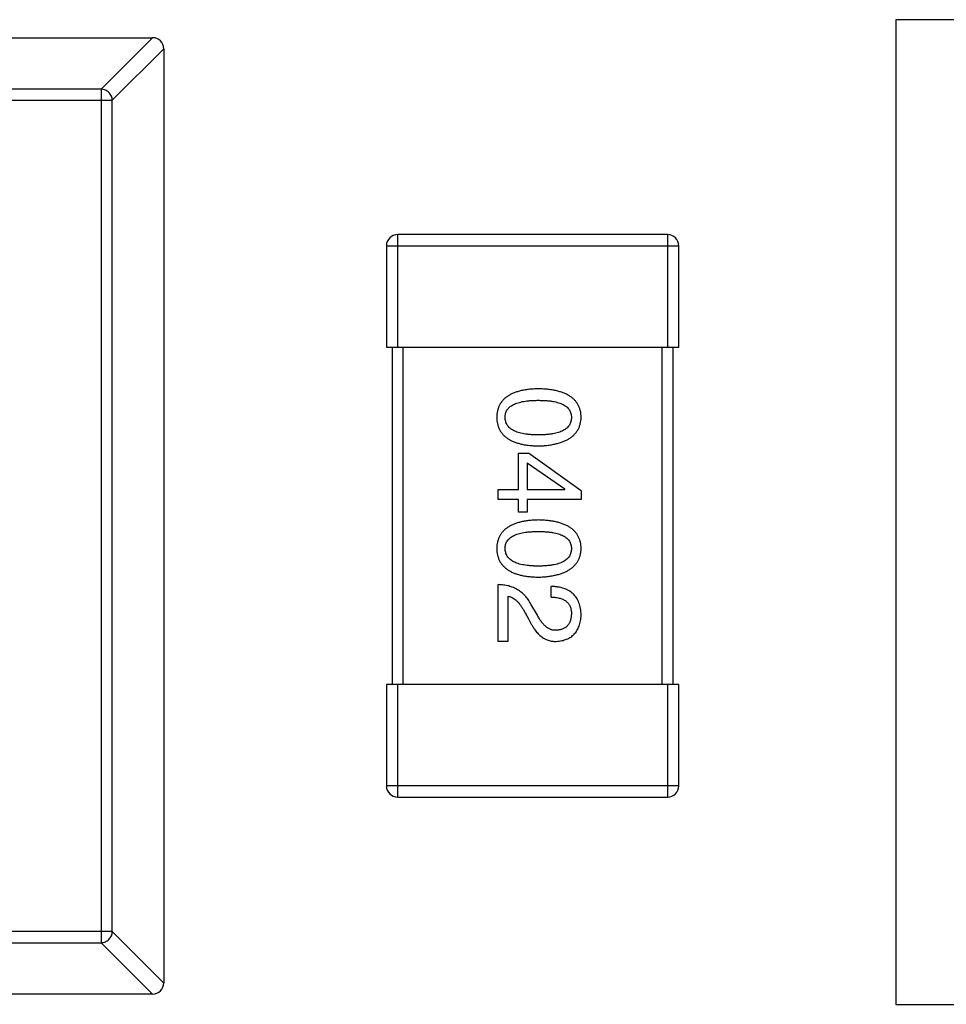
# Model space of a CAD drawing. Header units: millimetres. Extents: x 134 to 283, y 142 to 332.
# Tile 100 of 145: x 163.61 to 165.25, y 271.78 to 273.53. Entities that reach past the tile are written whole.
import ezdxf

# ---------------------------------------------------------------- set-up
doc = ezdxf.new("R2010")
doc.units = ezdxf.units.MM
doc.header["$LTSCALE"] = 0.1
doc.layers.get('0').update_dxf_attribs({"linetype": 'CONTINUOUS'})

msp = doc.modelspace()

# ---------------------------------------------------------------- linework, layer by layer
at = {"color": 7, "linetype": 'Continuous'}
for p, q in [((165.1633, 273.5286), (165.1633, 271.7786)), ((166.1633, 273.5286), (165.1633, 273.5286)), ((160.8811, 273.4967), (163.8411, 273.4967)), ((163.75, 273.4053), (163.8414, 273.4967)), ((163.8611, 273.477), (163.7697, 273.3856)), ((163.8611, 273.4767), (163.8611, 271.8167)), ((163.75, 273.4053), (160.9722, 273.4053)), ((163.75, 273.4053), (163.75, 271.8881)), ((160.9525, 273.3856), (163.7697, 273.3856)), ((163.7697, 271.9078), (163.7697, 273.3856)), ((164.2772, 272.9469), (164.2772, 273.1469)), ((164.7572, 273.1469), (164.2772, 273.1469)), ((164.7572, 273.1469), (164.7572, 272.9469)), ((164.2572, 273.1269), (164.2572, 272.9469)), ((164.2572, 273.1269), (164.7772, 273.1269)), ((164.7772, 272.9469), (164.7772, 273.1269)), ((164.2572, 272.9469), (164.7772, 272.9469)), ((164.2672, 272.9469), (164.2672, 272.3469)), ((164.2872, 272.3469), (164.2872, 272.9469)), ((164.7472, 272.9469), (164.7472, 272.3469)), ((164.7672, 272.3469), (164.7672, 272.9469)), ((164.492, 272.6938), (164.492, 272.7585)), ((164.492, 272.7585), (164.51, 272.7585)), ((164.6034, 272.6913), (164.51, 272.7585)), ((164.5075, 272.7413), (164.5075, 272.6938)), ((164.5075, 272.7413), (164.5747, 272.6946)), ((164.4559, 272.6757), (164.4559, 272.6938)), ((164.4559, 272.6938), (164.492, 272.6938)), ((164.5075, 272.6938), (164.5747, 272.6938)), ((164.5747, 272.6938), (164.5747, 272.6946)), ((164.6034, 272.6913), (164.6034, 272.6757)), ((164.492, 272.6757), (164.4559, 272.6757)), ((164.492, 272.6536), (164.492, 272.6757)), ((164.5075, 272.6757), (164.5075, 272.6536)), ((164.6034, 272.6757), (164.5075, 272.6757)), ((164.5075, 272.6536), (164.492, 272.6536)), ((164.4559, 272.4237), (164.4559, 272.5246)), ((164.5502, 272.5024), (164.5502, 272.5213)), ((164.4731, 272.5041), (164.4731, 272.4237)), ((164.501, 272.4795), (164.51, 272.4639)), ((164.5256, 272.4705), (164.5141, 272.4901)), ((164.4731, 272.4237), (164.4559, 272.4237)), ((164.2572, 272.3469), (164.2572, 272.1669)), ((164.7772, 272.3469), (164.2572, 272.3469)), ((164.2772, 272.1469), (164.2772, 272.3469)), ((164.7572, 272.3469), (164.7572, 272.1469)), ((164.7772, 272.1669), (164.7772, 272.3469)), ((164.7772, 272.1669), (164.2572, 272.1669)), ((164.2772, 272.1469), (164.7572, 272.1469)), ((163.7697, 271.9078), (160.9525, 271.9078)), ((163.7697, 271.9078), (163.8611, 271.8164)), ((160.9722, 271.8881), (163.75, 271.8881)), ((163.8414, 271.7967), (163.75, 271.8881)), ((163.8411, 271.7967), (160.8811, 271.7967)), ((165.1633, 271.7786), (166.1633, 271.7786))]:
    msp.add_line(p, q, dxfattribs=at)
for centre, start, end in [((163.8411, 273.4767), 0, 90), ((164.2772, 273.1269), 90, 180), ((164.7572, 273.1269), 0, 90), ((164.2772, 272.1669), 180, 270), ((164.7572, 272.1669), 270, 0), ((163.8411, 271.8167), 270, 0)]:
    msp.add_arc(centre, 0.02, start, end, dxfattribs=at)
for points, knots in [([(163.7697, 273.3856), (163.7696, 273.3881), (163.7685, 273.3932), (163.764, 273.3996), (163.7576, 273.404), (163.7525, 273.4052), (163.75, 273.4053)], [0, 0, 0, 0, 0.249032, 0.5, 0.750968, 1, 1, 1, 1]), ([(164.5272, 272.8726), (164.5243, 272.8725), (164.5185, 272.8723), (164.5102, 272.8716), (164.5025, 272.8705), (164.4954, 272.869), (164.4888, 272.8671), (164.4827, 272.8648), (164.4772, 272.8623), (164.4723, 272.8592), (164.4679, 272.8559), (164.4641, 272.8521), (164.4609, 272.848), (164.4582, 272.8435), (164.4562, 272.8386), (164.4546, 272.8333), (164.4537, 272.8277), (164.4535, 272.8238), (164.4534, 272.8218)], [0, 0, 0, 0, 0.087693, 0.170223, 0.247496, 0.319826, 0.387768, 0.451403, 0.511459, 0.568358, 0.622671, 0.675251, 0.726739, 0.778422, 0.830759, 0.884394, 0.940865, 1, 1, 1, 1]), ([(164.6034, 272.8218), (164.6033, 272.8238), (164.6032, 272.8277), (164.6022, 272.8333), (164.6006, 272.8386), (164.5985, 272.8435), (164.5957, 272.848), (164.5924, 272.8521), (164.5885, 272.8559), (164.5839, 272.8592), (164.5789, 272.8623), (164.5732, 272.8648), (164.5669, 272.8671), (164.5601, 272.869), (164.5527, 272.8705), (164.5447, 272.8716), (164.5362, 272.8723), (164.5302, 272.8725), (164.5272, 272.8726)], [0, 0, 0, 0, 0.057911, 0.113262, 0.165956, 0.217443, 0.268511, 0.319665, 0.372, 0.426129, 0.483365, 0.543779, 0.607756, 0.676562, 0.749704, 0.827713, 0.911177, 1, 1, 1, 1]), ([(164.4682, 272.8218), (164.4682, 272.8231), (164.4683, 272.8254), (164.469, 272.8289), (164.4702, 272.8322), (164.4718, 272.8351), (164.4739, 272.8379), (164.4765, 272.8404), (164.4795, 272.8427), (164.483, 272.8447), (164.4869, 272.8465), (164.4913, 272.848), (164.4962, 272.8492), (164.5015, 272.8504), (164.5073, 272.8512), (164.5135, 272.8517), (164.5202, 272.8521), (164.5248, 272.8521), (164.5272, 272.8522)], [0, 0, 0, 0, 0.049766, 0.097012, 0.143225, 0.188786, 0.235079, 0.282962, 0.333687, 0.387747, 0.445963, 0.508657, 0.576545, 0.649868, 0.72822, 0.812712, 0.903543, 1, 1, 1, 1]), ([(164.5272, 272.8522), (164.5296, 272.8521), (164.5342, 272.8521), (164.5409, 272.8517), (164.5471, 272.8512), (164.5529, 272.8504), (164.5582, 272.8492), (164.5631, 272.848), (164.5675, 272.8465), (164.5714, 272.8447), (164.5749, 272.8427), (164.5779, 272.8404), (164.5805, 272.8379), (164.5826, 272.8352), (164.5842, 272.8322), (164.5854, 272.8289), (164.5861, 272.8254), (164.5862, 272.8231), (164.5862, 272.8218)], [0, 0, 0, 0, 0.096452, 0.187278, 0.271765, 0.350519, 0.423437, 0.491321, 0.554011, 0.612224, 0.666281, 0.717003, 0.764884, 0.811423, 0.856783, 0.902993, 0.950236, 1, 1, 1, 1]), ([(164.4534, 272.8218), (164.4535, 272.8198), (164.4537, 272.816), (164.4546, 272.8103), (164.4562, 272.8051), (164.4582, 272.8002), (164.4609, 272.7957), (164.4641, 272.7915), (164.4679, 272.7878), (164.4723, 272.7844), (164.4772, 272.7814), (164.4827, 272.7788), (164.4888, 272.7766), (164.4954, 272.7747), (164.5025, 272.7732), (164.5102, 272.7721), (164.5185, 272.7713), (164.5243, 272.7711), (164.5272, 272.771)], [0, 0, 0, 0, 0.059134, 0.115603, 0.169236, 0.221572, 0.273254, 0.32474, 0.377319, 0.431815, 0.488555, 0.548609, 0.612242, 0.680182, 0.75251, 0.829782, 0.91231, 1, 1, 1, 1]), ([(164.5272, 272.7907), (164.5249, 272.7907), (164.5203, 272.7907), (164.5137, 272.7911), (164.5075, 272.7917), (164.5018, 272.7926), (164.4965, 272.7936), (164.4917, 272.795), (164.4873, 272.7965), (164.4834, 272.7984), (164.4799, 272.8004), (164.4769, 272.8028), (164.4742, 272.8053), (164.4721, 272.8081), (164.4704, 272.8112), (164.4692, 272.8145), (164.4684, 272.8181), (164.4683, 272.8206), (164.4682, 272.8218)], [0, 0, 0, 0, 0.094834, 0.184067, 0.267029, 0.344713, 0.417334, 0.484367, 0.546941, 0.604717, 0.65953, 0.710539, 0.759381, 0.806382, 0.853027, 0.900623, 0.949121, 1, 1, 1, 1]), ([(164.5272, 272.771), (164.5302, 272.7711), (164.5361, 272.7714), (164.5446, 272.7723), (164.5525, 272.7735), (164.5598, 272.775), (164.5666, 272.7769), (164.5728, 272.7792), (164.5785, 272.7818), (164.5835, 272.7848), (164.588, 272.7882), (164.592, 272.7919), (164.5954, 272.796), (164.5982, 272.8005), (164.6004, 272.8053), (164.602, 272.8105), (164.6031, 272.816), (164.6033, 272.8199), (164.6034, 272.8218)], [0, 0, 0, 0, 0.088475, 0.171606, 0.249595, 0.322626, 0.391327, 0.455765, 0.516374, 0.573675, 0.628522, 0.681161, 0.732559, 0.783563, 0.83504, 0.887639, 0.942585, 1, 1, 1, 1]), ([(164.5862, 272.8218), (164.5862, 272.8206), (164.5861, 272.8181), (164.5854, 272.8145), (164.5842, 272.8112), (164.5826, 272.8081), (164.5805, 272.8053), (164.5779, 272.8027), (164.5749, 272.8004), (164.5714, 272.7983), (164.5675, 272.7965), (164.5631, 272.7949), (164.5582, 272.7936), (164.5529, 272.7925), (164.5471, 272.7917), (164.5409, 272.7911), (164.5342, 272.7907), (164.5296, 272.7907), (164.5272, 272.7907)], [0, 0, 0, 0, 0.050604, 0.098688, 0.145699, 0.191791, 0.238625, 0.286717, 0.337546, 0.391814, 0.449755, 0.512106, 0.579685, 0.652048, 0.730262, 0.814146, 0.904281, 1, 1, 1, 1]), ([(164.5272, 272.6395), (164.5243, 272.6394), (164.5185, 272.6392), (164.5102, 272.6384), (164.5025, 272.6373), (164.4954, 272.6358), (164.4888, 272.6339), (164.4827, 272.6317), (164.4772, 272.6291), (164.4723, 272.6261), (164.4679, 272.6227), (164.4641, 272.619), (164.4609, 272.6148), (164.4582, 272.6103), (164.4562, 272.6054), (164.4546, 272.6002), (164.4537, 272.5945), (164.4535, 272.5907), (164.4534, 272.5887)], [0, 0, 0, 0, 0.087693, 0.170223, 0.247496, 0.319826, 0.387768, 0.451403, 0.511459, 0.568358, 0.622671, 0.675251, 0.726739, 0.778422, 0.830759, 0.884394, 0.940865, 1, 1, 1, 1]), ([(164.6034, 272.5887), (164.6033, 272.5907), (164.6032, 272.5945), (164.6022, 272.6002), (164.6006, 272.6054), (164.5985, 272.6103), (164.5957, 272.6149), (164.5924, 272.619), (164.5885, 272.6227), (164.5839, 272.6261), (164.5789, 272.6291), (164.5732, 272.6317), (164.5669, 272.634), (164.5601, 272.6358), (164.5527, 272.6373), (164.5447, 272.6384), (164.5362, 272.6392), (164.5302, 272.6394), (164.5272, 272.6395)], [0, 0, 0, 0, 0.057911, 0.113262, 0.165956, 0.217443, 0.268511, 0.319665, 0.372, 0.426129, 0.483365, 0.543779, 0.607756, 0.676562, 0.749704, 0.827713, 0.911177, 1, 1, 1, 1]), ([(164.4682, 272.5887), (164.4682, 272.5899), (164.4683, 272.5923), (164.469, 272.5958), (164.4702, 272.599), (164.4718, 272.602), (164.4739, 272.6048), (164.4765, 272.6073), (164.4795, 272.6095), (164.483, 272.6115), (164.4869, 272.6133), (164.4913, 272.6149), (164.4962, 272.6161), (164.5015, 272.6172), (164.5073, 272.618), (164.5135, 272.6186), (164.5202, 272.6189), (164.5248, 272.619), (164.5272, 272.619)], [0, 0, 0, 0, 0.049766, 0.097012, 0.143225, 0.188786, 0.235079, 0.282962, 0.333687, 0.387747, 0.445963, 0.508657, 0.576545, 0.649868, 0.72822, 0.812712, 0.903543, 1, 1, 1, 1]), ([(164.5272, 272.619), (164.5296, 272.619), (164.5342, 272.6189), (164.5409, 272.6186), (164.5471, 272.618), (164.5529, 272.6172), (164.5582, 272.6161), (164.5631, 272.6149), (164.5675, 272.6133), (164.5714, 272.6115), (164.5749, 272.6095), (164.5779, 272.6073), (164.5805, 272.6047), (164.5826, 272.602), (164.5842, 272.599), (164.5854, 272.5958), (164.5861, 272.5923), (164.5862, 272.5899), (164.5862, 272.5887)], [0, 0, 0, 0, 0.096452, 0.187278, 0.271765, 0.350519, 0.423437, 0.491321, 0.554011, 0.612224, 0.666281, 0.717003, 0.764884, 0.811423, 0.856783, 0.902993, 0.950236, 1, 1, 1, 1]), ([(164.4534, 272.5887), (164.4535, 272.5867), (164.4537, 272.5828), (164.4546, 272.5772), (164.4562, 272.5719), (164.4582, 272.567), (164.4609, 272.5625), (164.4641, 272.5584), (164.4679, 272.5546), (164.4723, 272.5512), (164.4772, 272.5482), (164.4827, 272.5456), (164.4888, 272.5434), (164.4954, 272.5415), (164.5025, 272.54), (164.5102, 272.5389), (164.5185, 272.5382), (164.5243, 272.538), (164.5272, 272.5379)], [0, 0, 0, 0, 0.059134, 0.115603, 0.169236, 0.221572, 0.273254, 0.32474, 0.377319, 0.431815, 0.488555, 0.548609, 0.612242, 0.680182, 0.75251, 0.829782, 0.91231, 1, 1, 1, 1]), ([(164.5272, 272.5575), (164.5249, 272.5575), (164.5203, 272.5576), (164.5137, 272.558), (164.5075, 272.5586), (164.5018, 272.5594), (164.4965, 272.5605), (164.4917, 272.5618), (164.4873, 272.5634), (164.4834, 272.5652), (164.4799, 272.5673), (164.4769, 272.5696), (164.4742, 272.5722), (164.4721, 272.575), (164.4704, 272.5781), (164.4692, 272.5814), (164.4684, 272.585), (164.4683, 272.5874), (164.4682, 272.5887)], [0, 0, 0, 0, 0.094834, 0.184067, 0.267029, 0.344713, 0.417334, 0.484367, 0.546941, 0.604717, 0.65953, 0.710539, 0.759381, 0.806382, 0.853027, 0.900623, 0.949121, 1, 1, 1, 1]), ([(164.5862, 272.5887), (164.5862, 272.5874), (164.5861, 272.585), (164.5854, 272.5814), (164.5842, 272.5781), (164.5826, 272.575), (164.5805, 272.5722), (164.5779, 272.5696), (164.5749, 272.5673), (164.5714, 272.5652), (164.5675, 272.5634), (164.5631, 272.5618), (164.5582, 272.5605), (164.5529, 272.5594), (164.5471, 272.5586), (164.5409, 272.558), (164.5342, 272.5576), (164.5296, 272.5575), (164.5272, 272.5575)], [0, 0, 0, 0, 0.050604, 0.098688, 0.145699, 0.191791, 0.238625, 0.286717, 0.337546, 0.391814, 0.449755, 0.512106, 0.579685, 0.652048, 0.730262, 0.814146, 0.904281, 1, 1, 1, 1]), ([(164.5272, 272.5379), (164.5302, 272.538), (164.5361, 272.5382), (164.5446, 272.5391), (164.5525, 272.5403), (164.5598, 272.5418), (164.5666, 272.5437), (164.5728, 272.546), (164.5785, 272.5486), (164.5835, 272.5517), (164.588, 272.555), (164.592, 272.5588), (164.5954, 272.5629), (164.5982, 272.5673), (164.6004, 272.5722), (164.602, 272.5773), (164.6031, 272.5829), (164.6033, 272.5867), (164.6034, 272.5887)], [0, 0, 0, 0, 0.088475, 0.171606, 0.249595, 0.322626, 0.391327, 0.455765, 0.516374, 0.573675, 0.628522, 0.681161, 0.732559, 0.783563, 0.83504, 0.887639, 0.942585, 1, 1, 1, 1]), ([(164.5141, 272.4901), (164.5133, 272.4915), (164.5118, 272.4942), (164.5093, 272.498), (164.5066, 272.5016), (164.5037, 272.5049), (164.5007, 272.508), (164.4975, 272.5107), (164.4941, 272.5133), (164.4905, 272.5156), (164.4868, 272.5176), (164.4829, 272.5194), (164.4788, 272.5209), (164.4746, 272.5222), (164.4701, 272.5232), (164.4655, 272.5239), (164.4608, 272.5244), (164.4575, 272.5245), (164.4559, 272.5246)], [0, 0, 0, 0, 0.065828, 0.130094, 0.192451, 0.254037, 0.313974, 0.373757, 0.433048, 0.492243, 0.551902, 0.611758, 0.672678, 0.734814, 0.798569, 0.863693, 0.930488, 1, 1, 1, 1]), ([(164.6034, 272.4705), (164.6033, 272.4725), (164.6031, 272.4764), (164.6023, 272.4821), (164.6012, 272.4874), (164.5996, 272.4923), (164.5976, 272.4969), (164.5953, 272.5011), (164.5925, 272.5049), (164.5893, 272.5082), (164.5858, 272.5112), (164.5819, 272.5139), (164.5775, 272.5161), (164.5728, 272.5179), (164.5677, 272.5193), (164.5622, 272.5204), (164.5563, 272.5211), (164.5522, 272.5212), (164.5502, 272.5213)], [0, 0, 0, 0, 0.07282, 0.141057, 0.2062, 0.267672, 0.326735, 0.383519, 0.439188, 0.494454, 0.549628, 0.605958, 0.66397, 0.72402, 0.787502, 0.854127, 0.925065, 1, 1, 1, 1]), ([(164.4731, 272.5041), (164.4744, 272.5038), (164.477, 272.5033), (164.4808, 272.5017), (164.4845, 272.4995), (164.488, 272.4967), (164.4914, 272.4933), (164.4948, 272.4892), (164.498, 272.4846), (164.5, 272.4812), (164.501, 272.4795)], [0, 0, 0, 0, 0.103034, 0.208166, 0.318255, 0.434664, 0.559728, 0.695394, 0.841708, 1, 1, 1, 1]), ([(164.5502, 272.5024), (164.5516, 272.5024), (164.5544, 272.5023), (164.5585, 272.5018), (164.5623, 272.5012), (164.5659, 272.5003), (164.5691, 272.4992), (164.5721, 272.498), (164.5748, 272.4965), (164.5772, 272.4947), (164.5794, 272.4927), (164.5812, 272.4906), (164.5828, 272.4881), (164.584, 272.4855), (164.585, 272.4827), (164.5857, 272.4796), (164.5861, 272.4763), (164.5862, 272.4741), (164.5862, 272.4729)], [0, 0, 0, 0, 0.082594, 0.15978, 0.232961, 0.301462, 0.365595, 0.426678, 0.484662, 0.540809, 0.595146, 0.648401, 0.702272, 0.757102, 0.813447, 0.872233, 0.934055, 1, 1, 1, 1]), ([(164.51, 272.4639), (164.5108, 272.4622), (164.5123, 272.4589), (164.5148, 272.4542), (164.5174, 272.4498), (164.52, 272.4458), (164.5228, 272.442), (164.5257, 272.4387), (164.5286, 272.4356), (164.5317, 272.433), (164.5348, 272.4306), (164.538, 272.4286), (164.5413, 272.4269), (164.5447, 272.4256), (164.5482, 272.4246), (164.5518, 272.424), (164.5554, 272.4236), (164.5579, 272.4237), (164.5592, 272.4237)], [0, 0, 0, 0, 0.082731, 0.161257, 0.236138, 0.307554, 0.375712, 0.440848, 0.502916, 0.562567, 0.619798, 0.675716, 0.73039, 0.78386, 0.837315, 0.890547, 0.944917, 1, 1, 1, 1]), ([(164.56, 272.4434), (164.5592, 272.4434), (164.5576, 272.4433), (164.5552, 272.4434), (164.5528, 272.4438), (164.5504, 272.4444), (164.5481, 272.4453), (164.5459, 272.4464), (164.5437, 272.4478), (164.5415, 272.4494), (164.5393, 272.4511), (164.5373, 272.4532), (164.5352, 272.4555), (164.5332, 272.458), (164.5312, 272.4608), (164.5293, 272.4638), (164.5274, 272.467), (164.5262, 272.4693), (164.5256, 272.4705)], [0, 0, 0, 0, 0.052237, 0.103888, 0.155485, 0.207395, 0.259864, 0.31356, 0.369176, 0.4266, 0.486836, 0.550048, 0.61567, 0.685271, 0.75824, 0.834614, 0.915635, 1, 1, 1, 1]), ([(164.5592, 272.4237), (164.5609, 272.4239), (164.5642, 272.4241), (164.5689, 272.4249), (164.5734, 272.4261), (164.5776, 272.4275), (164.5815, 272.4293), (164.585, 272.4314), (164.5883, 272.4338), (164.5912, 272.4366), (164.5938, 272.4397), (164.5961, 272.4431), (164.5981, 272.4469), (164.5999, 272.451), (164.6012, 272.4554), (164.6023, 272.4601), (164.6031, 272.4652), (164.6033, 272.4687), (164.6034, 272.4705)], [0, 0, 0, 0, 0.070688, 0.137741, 0.201612, 0.262778, 0.321223, 0.378455, 0.434411, 0.490146, 0.546362, 0.603392, 0.662208, 0.723401, 0.787372, 0.85442, 0.925153, 1, 1, 1, 1]), ([(164.5862, 272.4729), (164.5862, 272.4718), (164.586, 272.4696), (164.5857, 272.4664), (164.5851, 272.4634), (164.5843, 272.4607), (164.5833, 272.4581), (164.5822, 272.4557), (164.5808, 272.4536), (164.5793, 272.4516), (164.5775, 272.4499), (164.5756, 272.4483), (164.5735, 272.4469), (164.5711, 272.4458), (164.5686, 272.4449), (164.5659, 272.4442), (164.563, 272.4437), (164.561, 272.4435), (164.56, 272.4434)], [0, 0, 0, 0, 0.076112, 0.148436, 0.216883, 0.281466, 0.34298, 0.402356, 0.459881, 0.51546, 0.571111, 0.62658, 0.683162, 0.741007, 0.801404, 0.863825, 0.930544, 1, 1, 1, 1]), ([(163.75, 271.8881), (163.7525, 271.8882), (163.7576, 271.8893), (163.764, 271.8937), (163.7685, 271.9002), (163.7696, 271.9053), (163.7697, 271.9078)], [0, 0, 0, 0, 0.249032, 0.5, 0.750968, 1, 1, 1, 1])]:
    msp.add_open_spline(points, degree=3, knots=knots, dxfattribs=at)

doc.saveas('drawing.dxf')
